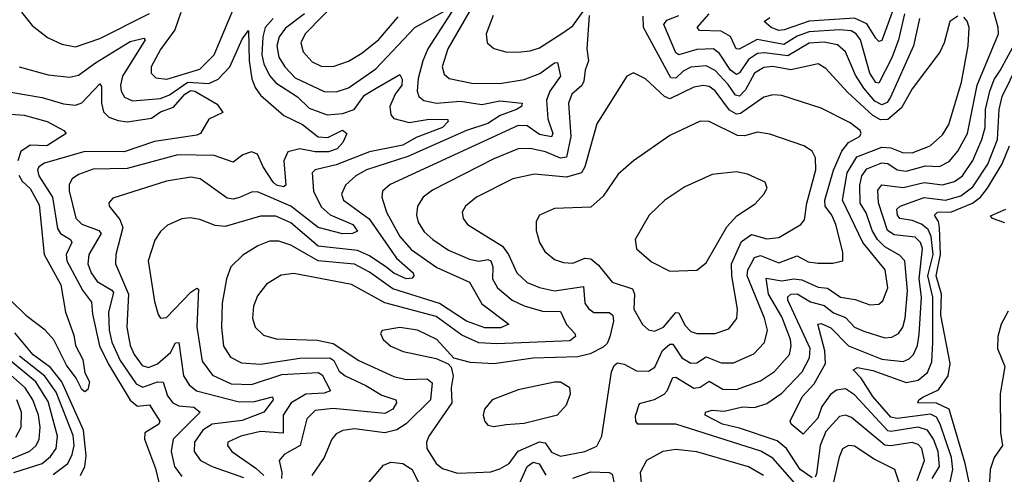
# Model space of a CAD drawing. Extents: x 1843161 to 1959474, y 907081 to 1016326.
# Tile 88 of 256: x 1878671 to 1881919, y 943689 to 945191. Entities that reach past the tile are written whole.
import ezdxf

# ---------------------------------------------------------------- set-up
doc = ezdxf.new("R2010")
doc.units = 0

msp = doc.modelspace()

# ---------------------------------------------------------------- linework, layer by layer
at = {"layer": '0CON20XD'}
for points in [[(1881925, 945346.9), (1881885, 945384.1), (1881845, 945403.6), (1881806.2, 945406.2), (1881695, 945375.6), (1881668.3, 945361.7), (1881602.1, 945305), (1881565, 945261.9), (1881515, 945122.2), (1881505, 945119.7), (1881495, 945130.3), (1881465, 945177.9), (1881425, 945196.4), (1881275, 945186.3), (1881192.6, 945157.4)], [(1880193.5, 945286.5), (1880082.7, 945095), (1880064.3, 945035), (1880071.4, 945011.4), (1880087, 944997), (1880162.1, 944982.1), (1880255, 944980.7), (1880335, 944994.1), (1880386.3, 945013.7), (1880435, 945048.6), (1880445, 945050), (1880454.8, 945005), (1880419.4, 944955), (1880408.8, 944925), (1880413.2, 944863.2), (1880429, 944815), (1880425.2, 944804.8), (1880385, 944811.7), (1880345, 944840.8), (1880315, 944841.5), (1879892.8, 944647.2), (1879867.7, 944625), (1879865.4, 944604.6), (1879880.2, 944555), (1879924.8, 944475), (1879961.7, 944431.7), (1880047.2, 944372.8), (1880154.1, 944324.1), (1880195, 944252.6), (1880284.4, 944185), (1880256.8, 944173.2), (1880205, 944173.2), (1880145, 944194.9), (1880055, 944253.3), (1879901.6, 944301.6), (1879825, 944357.5), (1879775, 944383.6), (1879655, 944394.9), (1879565, 944446.4), (1879525, 944460), (1879495, 944459.2), (1879456, 944444), (1879406.4, 944413.6), (1879366.7, 944375), (1879352.7, 944335), (1879338.9, 944255), (1879336.5, 944175), (1879343, 944113), (1879366.3, 944076.3), (1879402.3, 944057.7), (1879465, 944052.8), (1879595, 944073.4), (1879693.8, 944073.8), (1879706.6, 944065), (1879725, 944030.2), (1879744.2, 944015), (1879813, 943983), (1879865, 943950.4), (1879911.1, 943935), (1879913.9, 943925), (1879901.1, 943905), (1879875, 943890.1), (1879705, 943906.6), (1879645, 943899.8), (1879617.8, 943872.2), (1879596.2, 943785), (1879542.9, 943755), (1879526.7, 943735), (1879535.7, 943695.7), (1879534.1, 943675)], [(1879732.4, 945267.6), (1879612.6, 945145), (1879597.6, 945115), (1879605.3, 945085), (1879635, 945051.6), (1879665, 945037.9), (1879705, 945037.1), (1879755, 945053.9), (1879799.5, 945080.5), (1879855, 945125.8), (1879918.9, 945201.1)], [(1879202.3, 945215), (1879181.9, 945158.1), (1879135, 945093.1), (1879103.8, 945035), (1879104.8, 945014.8), (1879119.2, 944999.2), (1879155.8, 944995), (1879265, 945028.1), (1879312.2, 945075), (1879385, 945247.5)], [(1878676.6, 945216.6), (1878712.1, 945172.1), (1878762.8, 945132.8), (1878809.9, 945109.9), (1878855, 945102.1), (1878935, 945129.2), (1879098.8, 945211.2)], [(1880105, 945231.1), (1880017, 945095), (1880000.7, 945055), (1879985, 944997.1), (1879981.5, 944955), (1879987.2, 944937.2), (1880004.1, 944924.1), (1880045.9, 944915.9), (1880125, 944921.6), (1880195, 944911.4), (1880255, 944923), (1880328.6, 944915), (1880326.5, 944905), (1880310, 944895), (1880255.1, 944874.9), (1880215, 944848.3), (1880144.5, 944825.5), (1879950.8, 944739.2), (1879814.6, 944695), (1879779.3, 944675), (1879745.9, 944645), (1879732.4, 944615), (1879738.7, 944595), (1879823.5, 944533.5), (1879913.5, 944403.5), (1879968.8, 944355), (1879970.9, 944345), (1879965, 944337.7), (1879945, 944335.2), (1879905, 944353.7), (1879877.9, 944375), (1879825, 944411.3), (1879785, 944429.1), (1879655, 944443.6), (1879565, 944520.6), (1879515, 944541.8), (1879465, 944542.4), (1879348, 944508), (1879315, 944510.8), (1879265, 944531.2), (1879233.3, 944536.7), (1879205, 944533.8), (1879158.1, 944511.9), (1879135, 944491.4), (1879116.6, 944463.4), (1879094.7, 944395), (1879115, 944260), (1879127.3, 944217.3), (1879135.6, 944205.6), (1879155, 944207.5), (1879235, 944291.6), (1879255, 944304.5), (1879260.9, 944300.9), (1879254.8, 944175.2), (1879272.8, 944062.8), (1879306.5, 944016.5), (1879368.6, 943988.6)], [(1880549.8, 945205), (1880542, 945095), (1880547.3, 945055), (1880535.6, 945024.4), (1880532.2, 944987.8), (1880525, 944974), (1880492.3, 944945), (1880480.7, 944915), (1880488.4, 944805), (1880475, 944737.2), (1880455, 944733.5), (1880405, 944754.6), (1880355, 944765.9), (1880314.7, 944764.7), (1880235, 944731.6), (1880032.1, 944627.9), (1880001.5, 944605), (1879982.7, 944575), (1879979.4, 944545), (1879985, 944521.9), (1880005, 944490.4), (1880033.2, 944465), (1880085, 944429.6), (1880155, 944400.4), (1880185, 944393.7), (1880215, 944399.5), (1880225, 944394.2), (1880231.4, 944375), (1880230.7, 944335), (1880246.7, 944305), (1880294.9, 944264.9), (1880335, 944246.2), (1880395, 944228.5), (1880455, 944226.7), (1880474.3, 944184.3), (1880501.8, 944155), (1880504.6, 944145), (1880485, 944130.6), (1880245, 944120.4), (1880185, 944123.9), (1880129.3, 944149.3), (1880045, 944210.5), (1879875.3, 944255.3), (1879765, 944316.8), (1879575, 944353.1), (1879532.8, 944347.2), (1879485, 944317.3), (1879455, 944279.4), (1879441.8, 944245), (1879438.2, 944205), (1879447.5, 944175), (1879475, 944148.8), (1879516.4, 944136.4), (1879652.1, 944132.1), (1879705, 944121.3), (1879788.9, 944065), (1879905, 944012.1), (1879945, 944002.7), (1880015, 944005.2), (1880031.5, 943991.5), (1880025.7, 943935), (1879945, 943856.1), (1879915, 943836), (1879875, 943826.8), (1879775, 943839.3), (1879736.3, 943833.7), (1879715, 943823.5), (1879700.4, 943805), (1879674.6, 943745), (1879633.8, 943685)], [(1879609.6, 945210.4), (1879547, 945163), (1879526.8, 945135), (1879519.1, 945105), (1879525, 945067.9), (1879545.6, 945035), (1879578.9, 944998.9), (1879675, 944953.7), (1879715, 944953.3), (1879755, 944966), (1879845, 945028.7), (1879974.1, 945165), (1880077.1, 945222.9)], [(1880232.4, 945205), (1880210, 945145), (1880213.3, 945115), (1880235, 945095.6), (1880274.7, 945084.7), (1880313.8, 945083.8), (1880355, 945088.2), (1880385, 945098.7), (1880462.7, 945147.3), (1880495, 945171.4), (1880535, 945225.7)], [(1881235, 943651.4), (1881155, 943742.4), (1881115.9, 943765.9), (1880835, 943854.8), (1880710, 943855), (1880702.8, 943865), (1880702, 943882), (1880715, 943923.3), (1880765, 943937), (1880796.3, 943953.7), (1880807, 943965), (1880825, 944008.8), (1880835, 944010.5), (1880895, 943973.9), (1880915, 943977.1), (1880945, 943997.6), (1880990.4, 943970.4), (1881035, 943969.8), (1881115, 943998), (1881160.5, 944029.5), (1881209.8, 944085), (1881216.2, 944113.8), (1881213.2, 944135), (1881185, 944209.5), (1881141.2, 944285), (1881132.7, 944337.3), (1881185, 944328.5), (1881225, 944334.9), (1881251.4, 944331.4), (1881305, 944307.9), (1881335, 944304.1), (1881378.9, 944275), (1881426.7, 944266.7), (1881475, 944249.1), (1881505, 944251.5), (1881518, 944262), (1881534.3, 944305), (1881526.1, 944365), (1881451.6, 944455), (1881384.9, 944595), (1881399.9, 944685), (1881432, 944738), (1881515, 944770.4), (1881545, 944767.7), (1881582.5, 944752.5), (1881615, 944751), (1881674.6, 944775), (1881715, 944811.3), (1881736.1, 944845), (1881777.4, 944985), (1881800, 945105), (1881802.7, 945165), (1881796.5, 945186.5), (1881785, 945200)], [(1881765, 945203.3), (1881738.9, 945185), (1881720.4, 945115), (1881705.8, 945084.2), (1881615, 944962.7), (1881579.8, 944900.2), (1881535, 944861.6), (1881510.3, 944860.3), (1881485, 944874.8), (1881401.9, 944951.9), (1881330.1, 945030.1), (1881305, 945045.3), (1881215, 945025.2), (1881155, 945036.2), (1881125, 945033.1), (1881094.5, 945015), (1881065, 944959.6), (1881045, 944939.1), (1881031.7, 944941.7), (1881007.4, 944977.4), (1880965, 945023.2), (1880935, 945038.8), (1880885, 945034), (1880859.1, 945020.9), (1880835, 944998), (1880819, 944999), (1880728.3, 945165), (1880727, 945203)], [(1881638.8, 945195), (1881619.4, 945105), (1881543.5, 944935), (1881532.3, 944917.7), (1881515, 944910.3), (1881492.2, 944922.2), (1881455.1, 944965), (1881428, 945008), (1881395.1, 945085.1), (1881368.4, 945108.4), (1881325, 945117.1), (1881275, 945113.3), (1881205, 945071.5), (1881127.8, 945082.2), (1881105, 945079.9), (1881075, 945060), (1881045, 945015.7), (1881035, 945010), (1881015, 945024), (1880979.6, 945079.6), (1880959.1, 945095), (1880905, 945092.9), (1880845, 945075.7), (1880835, 945081.3), (1880795.2, 945175), (1880805, 945189.8), (1880844.7, 945204.7)], [(1881589.5, 945210.5), (1881570.3, 945125), (1881547.9, 945065), (1881505, 944981.8), (1881495, 944983.5), (1881475, 945014.7), (1881444.2, 945125), (1881430.2, 945145), (1881414, 945154), (1881375, 945158.1), (1881275, 945151.2), (1881235, 945136.7), (1881191.2, 945108.8), (1881103.7, 945126.3), (1881044.2, 945094.2), (1881034.5, 945094.5), (1881015, 945135.8), (1880985, 945152.9), (1880912.9, 945155), (1880905.5, 945165), (1880945, 945210.2)], [(1881455, 944161.7), (1881525, 944139.8), (1881547.8, 944142.2), (1881569.6, 944155), (1881584.2, 944175.8), (1881591.9, 944205), (1881599, 944295), (1881590.6, 944395), (1881573.2, 944413.2), (1881525, 944440.7), (1881500.7, 944465), (1881483.3, 944495), (1881463.4, 944553.4), (1881443.4, 944585), (1881442, 944645), (1881448.3, 944675), (1881465, 944698.6), (1881515, 944718.5), (1881535, 944715.8), (1881565, 944695.7), (1881595, 944690.7), (1881658.5, 944708.5), (1881705, 944706.3), (1881736.9, 944723.1), (1881765, 944756.5), (1881797.1, 944815), (1881829.4, 944975), (1881899.3, 945145), (1881899.1, 945165), (1881882.3, 945225)], [(1879506.4, 945195), (1879480.9, 945165), (1879472.3, 945135), (1879469.7, 945075), (1879476.2, 945045), (1879495, 945006.8), (1879515, 944982.3), (1879586.6, 944936.6), (1879625, 944898.8), (1879685, 944876.9), (1879735, 944880.8), (1879773.8, 944895), (1879807.7, 944942.3), (1879846.5, 944965), (1879925, 945010), (1879932.7, 944995), (1879931.6, 944975), (1879909, 944945), (1879891.6, 944905), (1879895, 944877.1), (1879904.6, 944865), (1879955, 944851.1), (1880015, 944861.6), (1880082.3, 944862.3), (1880084.5, 944855), (1880065, 944834.6), (1879978.1, 944801.9), (1879935, 944777.1), (1879824.6, 944755), (1879715, 944712.3), (1879645, 944695.2), (1879635, 944685.5), (1879639.4, 944625), (1879665, 944572.7), (1879695, 944547), (1879769.3, 944515), (1879785, 944493.1), (1879768, 944485), (1879735, 944483.3), (1879654.9, 944504.9), (1879565, 944575.6), (1879455, 944622.5), (1879435, 944621.7), (1879395.8, 944604.2), (1879375, 944598.6), (1879355, 944602), (1879265.6, 944665), (1879235, 944670.8), (1879155, 944657.7), (1878978, 944602), (1878965, 944586.7), (1878965.6, 944575), (1879001.1, 944531.1), (1879010.3, 944505), (1878988.1, 944415), (1878986.7, 944385), (1879029.1, 944285), (1879023.7, 944175), (1879035.1, 944115.1), (1879047.7, 944085), (1879075, 944049), (1879095, 944042.5), (1879125, 944053.8), (1879167.9, 944092.1), (1879185, 944123.3), (1879195, 944124.3), (1879211.2, 944015), (1879229.3, 943985), (1879253.3, 943965), (1879395, 943929.1), (1879445, 943930), (1879504.8, 943945.2), (1879507, 943935), (1879475.6, 943894.4), (1879405, 943867.3), (1879305, 943854.9), (1879274.4, 943835), (1879246.9, 943795), (1879245.7, 943765), (1879266.7, 943735), (1879305, 943715.2), (1879408.4, 943678.4)], [(1881192.6, 945157.4), (1881175, 945155.2), (1881149.3, 945165), (1881126.5, 945185), (1881145, 945198.6)], [(1878668.6, 945035), (1878765, 945008.9), (1878835, 945001.1), (1878865, 945008.1), (1878920.8, 945049.2), (1879035, 945118.9), (1879079.9, 945129.9), (1879084.5, 945125), (1879009.8, 945005), (1879003, 944975), (1879005.2, 944955), (1879016.8, 944935), (1879042.7, 944922.7), (1879135, 944931.4), (1879165, 944942.9), (1879225, 944985.2), (1879295, 944980.9), (1879325, 944994.8), (1879363.6, 945035), (1879405, 945126.5), (1879425, 945156), (1879427.4, 945055), (1879436.4, 944996.4), (1879447.3, 944967.3), (1879465, 944942.4), (1879542.2, 944875), (1879603, 944845), (1879655, 944804.1), (1879687.4, 944802.6), (1879735, 944826.4), (1879750, 944815), (1879736.9, 944785), (1879717.7, 944765), (1879688.8, 944755), (1879644.8, 944755.2), (1879595, 944764.8), (1879554.7, 944755), (1879541.7, 944725), (1879548.2, 944645), (1879541.1, 944638.9), (1879517.3, 944645), (1879506.6, 944655), (1879473.5, 944705), (1879455, 944747.3), (1879435.2, 944755.2), (1879406.7, 944745), (1879375, 944720.4), (1879312.1, 944742.1), (1879192, 944745), (1879025, 944699.5), (1878912.9, 944697.1), (1878865, 944680.2), (1878844.1, 944665.9), (1878833.6, 944646.4), (1878833.6, 944626.4), (1878855.2, 944535.2), (1878875.7, 944515.7), (1878931.5, 944495), (1878939.4, 944485), (1878899, 944415), (1878895.6, 944385), (1878906.7, 944355), (1878926.3, 944326.3), (1878975, 944297.8), (1878979.5, 944289.5), (1878963.2, 944225), (1878965.4, 944165), (1878975, 944126), (1879002, 944065), (1879055, 943988.3), (1879077, 943977), (1879125, 943994.6), (1879143.5, 943993.5), (1879158.3, 943948.3), (1879175.5, 943925.5), (1879195.8, 943915.8), (1879245, 943911.4), (1879265.9, 943895), (1879177, 943805), (1879170.4, 943765), (1879181.7, 943715), (1879205, 943681.6)], [(1881680.4, 943675), (1881705.1, 943715), (1881700.1, 943765), (1881684.9, 943804.9), (1881665, 943835.5), (1881635, 943845.3), (1881545, 943830.4), (1881535, 943833.5), (1881425, 943951.9), (1881395, 943971.3), (1881365, 943967.8), (1881345, 943953), (1881316.4, 943913.6), (1881304.2, 943875), (1881255, 943821.8), (1881216.2, 943855), (1881212.7, 943865), (1881252.4, 943945), (1881291.3, 943988.7), (1881328.6, 944055), (1881326.8, 944096.8), (1881303.2, 944185), (1881315, 944187.1), (1881346.2, 944173.8), (1881405, 944114.2), (1881515, 944069.3), (1881585, 944062.1), (1881605, 944070.5), (1881618.9, 944085), (1881632.3, 944115), (1881638.2, 944151.8), (1881645.5, 944275), (1881637.7, 944335), (1881648.8, 944435), (1881642.3, 944455), (1881625, 944472.4), (1881555, 944480.7), (1881533.9, 944495), (1881503.6, 944586.4), (1881502.1, 944627.9), (1881515, 944645.7), (1881585, 944637.4), (1881655, 944653), (1881715, 944645.4), (1881755, 944657.1), (1881781, 944675), (1881815, 944726.5), (1881845.1, 944795), (1881855.9, 944835), (1881857.3, 944895), (1881871.1, 944955), (1881885.8, 944994.2), (1881905, 945023.5), (1881960, 945125)], [(1881739.9, 943665), (1881749.2, 943705), (1881744.9, 943745), (1881707.4, 943855), (1881695, 943878.3), (1881675, 943888.4), (1881565, 943873.4), (1881545, 943877.6), (1881485, 943946.5), (1881446.8, 944006.8), (1881420, 944035), (1881435, 944042), (1881485, 944032.2), (1881595, 943992.9), (1881635, 944000.4), (1881665, 944025.3), (1881679.4, 944060.6), (1881683.3, 944125), (1881683.4, 944275), (1881666.8, 944345), (1881684.1, 944415), (1881678.1, 944475), (1881667.9, 944497.9), (1881645.7, 944515.7), (1881615, 944528.1), (1881574.5, 944534.5), (1881566.2, 944545), (1881564, 944565), (1881575.1, 944574.9), (1881655, 944603.3), (1881725.1, 944594.9), (1881775, 944609.6), (1881815, 944638.6), (1881865, 944714.3), (1881896, 944795), (1881901.9, 944895), (1881912.1, 944937.9), (1881965, 945045.7)], [(1880115, 943693.5), (1880175, 943694.8), (1880225, 943697.9), (1880255, 943707.6), (1880285.3, 943725), (1880314.7, 943765.3), (1880385, 943796.6), (1880403.8, 943793.8), (1880425, 943762.5), (1880455, 943749.8), (1880535, 943764.2), (1880575, 943782.7), (1880591.1, 943815), (1880622.5, 944027.5), (1880631.2, 944048.8), (1880642.3, 944057.7), (1880665, 944052.7), (1880705, 944031.4), (1880745, 944030.6), (1880766.3, 944043.7), (1880791.4, 944098.6), (1880815, 944118.9), (1880825, 944119.2), (1880855, 944073.9), (1880885, 944056.1), (1880905, 944058.1), (1880935, 944077.3), (1880985, 944057.7), (1881025, 944057.4), (1881092.5, 944087.5), (1881127.5, 944125), (1881137.4, 944165), (1881127.7, 944205), (1881070.5, 944345), (1881072.6, 944365), (1881085, 944387.4), (1881095, 944405.2), (1881115, 944412.2), (1881175, 944388.1), (1881235, 944410.9), (1881271.5, 944391.5), (1881303.2, 944386.8), (1881353.6, 944386.4), (1881385.8, 944395), (1881386.4, 944423.6), (1881363.3, 944515), (1881350.3, 944545), (1881328.1, 944575), (1881326.5, 944595), (1881355.8, 944694.2), (1881383.2, 944756.8), (1881405, 944785.3), (1881441.1, 944805), (1881446.5, 944815), (1881443.3, 944825), (1881410.5, 944850.5), (1881315, 944899.2), (1881185, 944941.3), (1881155, 944942.8), (1881125, 944935.3), (1881048.8, 944881.2), (1881035, 944879), (1881012.5, 944892.5), (1880965, 944956.1), (1880945, 944970), (1880925, 944974), (1880895, 944968.5), (1880815, 944929.3), (1880797.6, 944937.6), (1880735, 944996.4), (1880695, 945015.7), (1880674, 945005), (1880575, 944847.5), (1880535.1, 944704.9), (1880524.3, 944685.7), (1880475, 944670.8), (1880368.8, 944681.2), (1880297.5, 944665), (1880177.5, 944605), (1880141.1, 944575), (1880130.5, 944555), (1880133.6, 944535), (1880148.1, 944515), (1880262.9, 944442.9), (1880283.6, 944415), (1880310.3, 944355), (1880345, 944323.3), (1880385, 944306), (1880435, 944295.2), (1880530.1, 944310.1), (1880534.8, 944255), (1880546.8, 944236.8), (1880565, 944223.5), (1880615, 944224.2), (1880627, 944215), (1880629, 944195), (1880616.9, 944143.1), (1880608.2, 944121.8), (1880595, 944109.3), (1880552.5, 944087.5), (1880512, 944078), (1880365, 944072.7), (1880235, 944054.5), (1880158.2, 944058.2), (1880102.8, 944072.8), (1880047.1, 944135), (1879982.5, 944165), (1879925, 944174), (1879866, 944164), (1879861.2, 944155), (1879869.2, 944135), (1879895, 944113.1), (1879935.4, 944094.6), (1880045, 944071.8), (1880084.2, 944054.2), (1880093.7, 944043.7), (1880100.4, 944015), (1880094, 943975), (1880095.9, 943925), (1880020.6, 943815), (1880012.2, 943795), (1880013.9, 943775), (1880045, 943725.5), (1880065, 943708.2), (1880115, 943693.5)], [(1878635, 944953.1), (1878745, 944934), (1878815, 944913.6), (1878855, 944909.1), (1878875, 944916.5), (1878935, 944978.9), (1878940.7, 944970.7), (1878940.6, 944915), (1878947, 944887), (1878965, 944869.5), (1878995, 944857.8), (1879025, 944854.2), (1879105, 944866.3), (1879135, 944886.9), (1879177.9, 944902.1), (1879215.2, 944945), (1879235, 944957.6), (1879248.6, 944955), (1879321.7, 944911.7), (1879341.2, 944885), (1879295, 944862.5), (1879266.7, 944815), (1879255, 944809.3), (1879115, 944789), (1879015, 944755.2), (1878885, 944755.4), (1878752.2, 944717.8), (1878733.2, 944705), (1878728.9, 944695), (1878733.3, 944675), (1878778.3, 944605), (1878795, 944501.5), (1878805.1, 944485.1), (1878838.2, 944465), (1878842.5, 944455), (1878824.1, 944415.9), (1878825.5, 944395), (1878877.6, 944297.6), (1878907.6, 944257.6), (1878911.1, 944218.9), (1878934.3, 944114.3), (1878963, 944053), (1879034.7, 943934.7), (1879059.5, 943915), (1879098.9, 943918.9), (1879132.5, 943865), (1879129.6, 943855), (1879083.3, 943826.7), (1879081.9, 943805), (1879118.8, 943708.8), (1879136.7, 943635)], [(1878611.2, 944881.2), (1878685, 944876.2), (1878761.1, 944855), (1878816, 944825), (1878823.8, 944815), (1878760, 944775), (1878705, 944776.3), (1878674.4, 944755.6), (1878664.3, 944725)], [(1880965, 944154.1), (1881010.4, 944169.6), (1881036.2, 944203.8), (1881038.2, 944235), (1881020.1, 944345), (1881019.1, 944385), (1881051.7, 944458.3), (1881085, 944481.4), (1881135, 944466.9), (1881175, 944471.9), (1881247.1, 944515), (1881259.7, 944530.3), (1881267.8, 944585), (1881297.1, 944695), (1881295.9, 944735), (1881285, 944756.9), (1881258, 944775), (1881145, 944812.8), (1881105, 944819.4), (1881061.9, 944808.1), (1881038.6, 944808.6), (1880945, 944854.6), (1880915, 944856.2), (1880815, 944808.5), (1880695, 944725.5), (1880645, 944681.4), (1880595, 944608.1), (1880555, 944572.2), (1880435, 944567.3), (1880385.8, 944545), (1880374.4, 944525), (1880374.5, 944495), (1880385.4, 944455), (1880402.7, 944425), (1880435, 944398.8), (1880465, 944388.8), (1880495, 944387.1), (1880535, 944403.8), (1880555, 944400.7), (1880580.1, 944380.1), (1880625, 944324), (1880692.1, 944302.1), (1880699.3, 944285), (1880696.1, 944235), (1880725, 944184.4), (1880745, 944166.4), (1880765, 944162.4), (1880794.6, 944175), (1880835, 944224), (1880845, 944222.9), (1880865, 944182), (1880885, 944160.9), (1880905, 944154.7), (1880965, 944154.1)], [(1881817.1, 943595), (1881789.5, 943725), (1881737.3, 943905), (1881695, 943924.7), (1881633.3, 943925), (1881636.5, 943935), (1881651.8, 943945), (1881702, 943968), (1881733.5, 944015), (1881740.3, 944055), (1881709.1, 944215), (1881712, 944285), (1881694.5, 944345), (1881707.9, 944415), (1881705.1, 944505.1), (1881702.2, 944525), (1881688.2, 944545), (1881698.6, 944555), (1881745, 944556.5), (1881814, 944585), (1881840.3, 944605), (1881863.9, 944635), (1881912.2, 944715), (1881935.9, 944775)], [(1880815, 944360), (1880905, 944364.3), (1880935, 944387.5), (1881002.9, 944507.1), (1881036.5, 944543.5), (1881096.6, 944583.4), (1881126, 944615), (1881136.2, 944635), (1881130, 944655), (1881071.3, 944681.3), (1881035, 944688.5), (1880955, 944680), (1880865, 944638.8), (1880799.4, 944595), (1880747.5, 944545), (1880700.8, 944465), (1880705, 944434.3), (1880755, 944391.4), (1880815, 944360)], [(1878667.8, 944677.8), (1878678.3, 944658.3), (1878705, 944633.8), (1878735, 944579.2), (1878751.2, 944415), (1878806.1, 944315), (1878821.1, 944225), (1878849.5, 944149.5), (1878854.6, 944115), (1878878.6, 944068.6), (1878885.6, 944025), (1878900.9, 943995), (1878895, 943970), (1878885, 943962), (1878875, 943969.5), (1878857.3, 944007.3), (1878825, 944050.4), (1878783.7, 944133.7), (1878755, 944166), (1878695, 944210.8), (1878635, 944270)], [(1881920.6, 944520.6), (1881880, 944535), (1881873, 944543), (1881924, 944565)], [(1881285, 943677.8), (1881245, 943704.8), (1881199.8, 943775), (1881169.4, 943799.4), (1881045, 943842.2), (1880989.6, 943855), (1880932.2, 943885), (1880933.1, 943895), (1880955, 943900.8), (1880995, 943897.6), (1881055, 943912.8), (1881095, 943910.3), (1881135, 943922.8), (1881185, 943957.1), (1881252.5, 944027.5), (1881275.8, 944074.2), (1881278, 944105), (1881204.8, 944265), (1881204.3, 944275.7), (1881214.6, 944285), (1881235, 944285.4), (1881279.4, 944259.4), (1881325, 944247.1), (1881355, 944222.9), (1881395, 944207.7), (1881425, 944175.2), (1881455, 944161.7)], [(1881931.8, 944228.2), (1881908.2, 944185), (1881897.2, 944145), (1881896.7, 944105), (1881921, 944045), (1881905.4, 943955), (1881906.7, 943826.7), (1881913.1, 943785), (1881885.2, 943744.8), (1881872.3, 943705), (1881869.8, 943665)], [(1878871.5, 943685), (1878884.9, 943715.1), (1878889.6, 943750.4), (1878880.5, 943835), (1878809.9, 943995), (1878772.3, 944042.3), (1878715, 944084.3), (1878655, 944157.1)], [(1878651.6, 943695), (1878744.5, 943725.5), (1878772, 943748), (1878790.5, 943775), (1878795.7, 943815), (1878765, 943929.8), (1878723.6, 943995), (1878638.7, 944065)], [(1878781.3, 943688.7), (1878829.1, 943725), (1878844, 943755), (1878850.1, 943785), (1878847.3, 943817.3), (1878790.7, 943960.7), (1878753.9, 944013.9), (1878669.9, 944079.9)], [(1878625, 943733.3), (1878704.2, 943765.8), (1878724.4, 943785), (1878734.5, 943805), (1878737.8, 943845), (1878733, 943885), (1878713.9, 943935), (1878689, 943975), (1878612.5, 944042.5)], [(1879368.6, 943988.6), (1879435, 943985.5), (1879535, 944019.3), (1879655, 944026.1), (1879667.9, 944017.9), (1879695.5, 943965), (1879675, 943957.4), (1879615, 943954), (1879565.7, 943925), (1879539.8, 943885), (1879540, 943825), (1879465, 943830.6), (1879400, 943815), (1879356.9, 943795), (1879355.6, 943785), (1879370.4, 943765), (1879449.6, 943709.6), (1879475.5, 943685.5)], [(1880235, 943846.9), (1880275, 943853.8), (1880335, 943858.5), (1880445, 943885.6), (1880475, 943918.8), (1880487.8, 943955), (1880485.4, 943975.4), (1880455, 943994.3), (1880435, 943993.3), (1880315, 943968.9), (1880228.8, 943935), (1880204.4, 943905), (1880200, 943885), (1880205, 943863.3), (1880215, 943852), (1880235, 943846.9)], [(1878658.3, 943811.7), (1878675.9, 943845), (1878676, 943895), (1878660.6, 943935)], [(1881631.3, 943668.7), (1881655.2, 943735), (1881647.3, 943775), (1881635, 943787.6), (1881614.8, 943794.8), (1881545, 943783.4), (1881525, 943785.6), (1881415, 943877.5), (1881395, 943884.8), (1881375, 943880.8), (1881329.6, 943830.4), (1881311, 943785), (1881299.5, 943690.5), (1881295, 943680.4)], [(1881124.9, 943684.9), (1881075, 943714.4), (1880905, 943763.5), (1880835, 943771.4), (1880792.5, 943765), (1880738.9, 943735), (1880717.3, 943695), (1880727.9, 943595)], [(1881586.9, 943616.9), (1881558.2, 943705), (1881489.6, 943739.6), (1881425, 943781.8), (1881405, 943784.6), (1881385, 943773.1), (1881373.7, 943746.3), (1881348.3, 943635)], [(1879799.1, 943635), (1879870.7, 943719.3), (1879895, 943729.9), (1879935, 943725.2), (1879965.7, 943705.7), (1879995.2, 943645)], [(1880316.8, 943653.2), (1880345, 943715.2), (1880365, 943729.8), (1880384, 943724), (1880406.2, 943686.2)], [(1880495, 943676.1), (1880555, 943697.9), (1880615, 943695.6), (1880625, 943689.3), (1880633.2, 943655)]]:
    msp.add_lwpolyline(points, dxfattribs=at)

doc.saveas('drawing.dxf')
